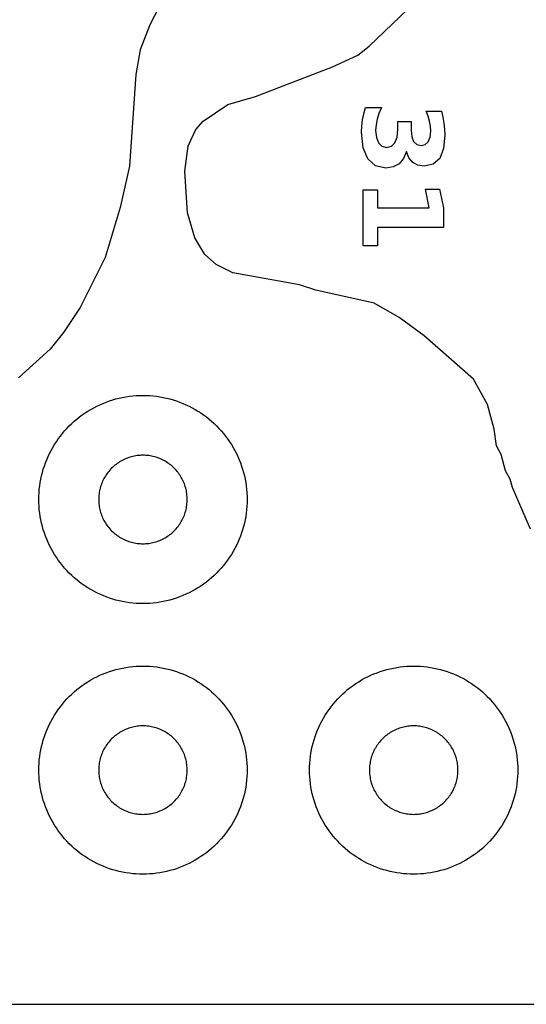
# Model space of a CAD drawing. Header units: millimetres. Extents: x 0 to 2500, y 0 to 1250.
# Tile 59 of 140: x 795 to 843, y 0 to 95. Entities that reach past the tile are written whole.
import ezdxf

# ---------------------------------------------------------------- set-up
doc = ezdxf.new("R2010")
doc.units = ezdxf.units.MM
for name, color, linetype in [('CUT', 1, 'Continuous'), ('MARK', 3, 'Continuous'), ('SHEET_BORDER_NOCUT', 8, 'Continuous')]:
    doc.layers.add(name, color=color, linetype=linetype)

msp = doc.modelspace()

# ---------------------------------------------------------------- linework, layer by layer
at = {"layer": 'CUT'}
for points in [[(843.727, 45.644), (841.986, 49.644), (841.783, 50.459), (841.313, 51.244), (840.896, 52.822), (840.44, 53.644), (840.237, 55.267), (839.577, 57.641), (838.244, 60.056), (833.516, 64.218), (831.116, 65.977), (828.701, 67.356), (823.117, 68.613), (821.539, 69.115), (815.117, 70.284), (813.517, 71.068), (812.434, 72.037), (811.48, 73.644), (810.782, 76.053), (810.512, 80.043), (810.855, 82.443), (811.113, 83.027), (811.584, 84.043), (812.28, 84.848), (814.637, 86.439), (817.3, 87.234), (824.706, 90.08), (827.147, 91.188), (828.225, 92.054), (834.928, 98.482)], [(808.399, 96.541), (807.167, 94.105), (806.227, 91.699), (805.824, 89.34), (805.221, 80.54), (804.323, 76.541), (802.859, 71.741), (800.465, 66.941), (798.864, 64.553), (797.58, 62.948), (794.542, 60.19)]]:
    msp.add_lwpolyline(points, dxfattribs=at)
for points in [[(816.495, 48.173), (816.479, 47.846), (816.452, 47.52), (816.415, 47.195), (816.367, 46.871), (816.308, 46.549), (816.239, 46.23), (816.16, 45.912), (816.07, 45.597), (815.97, 45.286), (815.859, 44.978), (815.739, 44.674), (815.609, 44.373), (815.469, 44.077), (815.32, 43.786), (815.161, 43.5), (814.992, 43.22), (814.815, 42.945), (814.629, 42.676), (814.434, 42.413), (814.23, 42.156), (814.019, 41.907), (813.799, 41.664), (813.571, 41.429), (813.336, 41.202), (813.094, 40.982), (812.844, 40.77), (812.588, 40.567), (812.325, 40.372), (812.056, 40.186), (811.781, 40.008), (811.5, 39.84), (811.214, 39.681), (810.923, 39.532), (810.627, 39.392), (810.327, 39.262), (810.023, 39.141), (809.715, 39.031), (809.403, 38.931), (809.089, 38.841), (808.771, 38.762), (808.451, 38.692), (808.129, 38.634), (807.806, 38.586), (807.481, 38.548), (807.154, 38.522), (806.828, 38.506), (806.5, 38.5), (806.173, 38.506), (805.846, 38.522), (805.52, 38.548), (805.195, 38.586), (804.871, 38.634), (804.549, 38.692), (804.23, 38.762), (803.912, 38.841), (803.597, 38.931), (803.286, 39.031), (802.978, 39.141), (802.674, 39.262), (802.373, 39.392), (802.077, 39.532), (801.786, 39.681), (801.5, 39.84), (801.22, 40.008), (800.945, 40.186), (800.676, 40.372), (800.413, 40.567), (800.156, 40.77), (799.907, 40.982), (799.664, 41.202), (799.429, 41.429), (799.202, 41.664), (798.982, 41.907), (798.77, 42.156), (798.567, 42.413), (798.372, 42.676), (798.186, 42.945), (798.008, 43.22), (797.84, 43.5), (797.681, 43.786), (797.532, 44.077), (797.392, 44.373), (797.262, 44.674), (797.141, 44.978), (797.031, 45.286), (796.931, 45.597), (796.841, 45.912), (796.762, 46.23), (796.692, 46.549), (796.634, 46.871), (796.586, 47.195), (796.548, 47.52), (796.522, 47.846), (796.506, 48.173), (796.5, 48.5), (796.506, 48.828), (796.522, 49.154), (796.548, 49.481), (796.586, 49.806), (796.634, 50.129), (796.692, 50.451), (796.762, 50.771), (796.841, 51.089), (796.931, 51.403), (797.031, 51.715), (797.141, 52.023), (797.262, 52.327), (797.392, 52.627), (797.532, 52.923), (797.681, 53.214), (797.84, 53.5), (798.008, 53.781), (798.186, 54.056), (798.372, 54.325), (798.567, 54.588), (798.77, 54.844), (798.982, 55.094), (799.202, 55.336), (799.429, 55.571), (799.664, 55.799), (799.907, 56.019), (800.156, 56.23), (800.413, 56.434), (800.676, 56.629), (800.945, 56.815), (801.22, 56.992), (801.5, 57.161), (801.786, 57.32), (802.077, 57.469), (802.373, 57.609), (802.674, 57.739), (802.978, 57.859), (803.286, 57.97), (803.597, 58.07), (803.912, 58.16), (804.23, 58.239), (804.549, 58.308), (804.871, 58.367), (805.195, 58.415), (805.52, 58.452), (805.846, 58.479), (806.173, 58.495), (806.5, 58.5), (806.828, 58.495), (807.154, 58.479), (807.481, 58.452), (807.806, 58.415), (808.129, 58.367), (808.451, 58.308), (808.771, 58.239), (809.089, 58.16), (809.403, 58.07), (809.715, 57.97), (810.023, 57.859), (810.327, 57.739), (810.627, 57.609), (810.923, 57.469), (811.214, 57.32), (811.5, 57.161), (811.781, 56.992), (812.056, 56.815), (812.325, 56.629), (812.588, 56.434), (812.844, 56.23), (813.094, 56.019), (813.336, 55.799), (813.571, 55.571), (813.799, 55.336), (814.019, 55.094), (814.23, 54.844), (814.434, 54.588), (814.629, 54.325), (814.815, 54.056), (814.992, 53.781), (815.161, 53.5), (815.32, 53.214), (815.469, 52.923), (815.609, 52.627), (815.739, 52.327), (815.859, 52.023), (815.97, 51.715), (816.07, 51.403), (816.16, 51.089), (816.239, 50.771), (816.308, 50.451), (816.367, 50.129), (816.415, 49.806), (816.452, 49.481), (816.479, 49.154), (816.495, 48.828), (816.5, 48.5)], [(810.748, 48.639), (810.741, 48.778), (810.73, 48.917), (810.714, 49.055), (810.694, 49.193), (810.669, 49.329), (810.639, 49.465), (810.606, 49.6), (810.567, 49.734), (810.525, 49.866), (810.478, 49.997), (810.427, 50.127), (810.372, 50.254), (810.312, 50.38), (810.249, 50.504), (810.181, 50.625), (810.109, 50.745), (810.034, 50.862), (809.955, 50.976), (809.872, 51.088), (809.786, 51.197), (809.696, 51.303), (809.602, 51.406), (809.506, 51.506), (809.406, 51.602), (809.303, 51.696), (809.197, 51.786), (809.088, 51.872), (808.976, 51.955), (808.862, 52.034), (808.745, 52.109), (808.625, 52.181), (808.504, 52.249), (808.38, 52.312), (808.254, 52.372), (808.127, 52.427), (807.997, 52.478), (807.866, 52.525), (807.734, 52.567), (807.6, 52.606), (807.465, 52.639), (807.329, 52.669), (807.193, 52.694), (807.055, 52.714), (806.917, 52.73), (806.778, 52.741), (806.639, 52.748), (806.5, 52.75), (806.361, 52.748), (806.222, 52.741), (806.084, 52.73), (805.946, 52.714), (805.808, 52.694), (805.671, 52.669), (805.535, 52.639), (805.4, 52.606), (805.267, 52.567), (805.134, 52.525), (805.003, 52.478), (804.874, 52.427), (804.746, 52.372), (804.621, 52.312), (804.497, 52.249), (804.375, 52.181), (804.256, 52.109), (804.139, 52.034), (804.025, 51.955), (803.913, 51.872), (803.804, 51.786), (803.698, 51.696), (803.595, 51.602), (803.495, 51.506), (803.398, 51.406), (803.305, 51.303), (803.215, 51.197), (803.129, 51.088), (803.046, 50.976), (802.967, 50.862), (802.891, 50.745), (802.82, 50.625), (802.752, 50.504), (802.689, 50.38), (802.629, 50.254), (802.574, 50.127), (802.523, 49.997), (802.476, 49.866), (802.433, 49.734), (802.395, 49.6), (802.361, 49.465), (802.332, 49.329), (802.307, 49.193), (802.287, 49.055), (802.271, 48.917), (802.259, 48.778), (802.253, 48.639), (802.25, 48.5), (802.253, 48.361), (802.259, 48.222), (802.271, 48.084), (802.287, 47.946), (802.307, 47.808), (802.332, 47.671), (802.361, 47.535), (802.395, 47.4), (802.433, 47.267), (802.476, 47.134), (802.523, 47.003), (802.574, 46.874), (802.629, 46.746), (802.689, 46.621), (802.752, 46.497), (802.82, 46.375), (802.891, 46.256), (802.967, 46.139), (803.046, 46.025), (803.129, 45.913), (803.215, 45.804), (803.305, 45.698), (803.398, 45.595), (803.495, 45.495), (803.595, 45.398), (803.698, 45.305), (803.804, 45.215), (803.913, 45.129), (804.025, 45.046), (804.139, 44.967), (804.256, 44.891), (804.375, 44.82), (804.497, 44.752), (804.621, 44.689), (804.746, 44.629), (804.874, 44.574), (805.003, 44.523), (805.134, 44.476), (805.267, 44.433), (805.4, 44.395), (805.535, 44.361), (805.671, 44.332), (805.808, 44.307), (805.946, 44.287), (806.084, 44.271), (806.222, 44.259), (806.361, 44.253), (806.5, 44.25), (806.639, 44.253), (806.778, 44.259), (806.917, 44.271), (807.055, 44.287), (807.193, 44.307), (807.329, 44.332), (807.465, 44.361), (807.6, 44.395), (807.734, 44.433), (807.866, 44.476), (807.997, 44.523), (808.127, 44.574), (808.254, 44.629), (808.38, 44.689), (808.504, 44.752), (808.625, 44.82), (808.745, 44.891), (808.862, 44.967), (808.976, 45.046), (809.088, 45.129), (809.197, 45.215), (809.303, 45.305), (809.406, 45.398), (809.506, 45.495), (809.602, 45.595), (809.696, 45.698), (809.786, 45.804), (809.872, 45.913), (809.955, 46.025), (810.034, 46.139), (810.109, 46.256), (810.181, 46.375), (810.249, 46.497), (810.312, 46.621), (810.372, 46.746), (810.427, 46.874), (810.478, 47.003), (810.525, 47.134), (810.567, 47.267), (810.606, 47.4), (810.639, 47.535), (810.669, 47.671), (810.694, 47.808), (810.714, 47.946), (810.73, 48.084), (810.741, 48.222), (810.748, 48.361), (810.75, 48.5)], [(816.495, 22.173), (816.479, 21.846), (816.452, 21.52), (816.415, 21.195), (816.367, 20.871), (816.308, 20.549), (816.239, 20.23), (816.16, 19.912), (816.07, 19.597), (815.97, 19.286), (815.859, 18.978), (815.739, 18.674), (815.609, 18.373), (815.469, 18.077), (815.32, 17.786), (815.161, 17.5), (814.992, 17.22), (814.815, 16.945), (814.629, 16.676), (814.434, 16.413), (814.23, 16.156), (814.019, 15.907), (813.799, 15.664), (813.571, 15.429), (813.336, 15.202), (813.094, 14.982), (812.844, 14.77), (812.588, 14.567), (812.325, 14.372), (812.056, 14.186), (811.781, 14.008), (811.5, 13.84), (811.214, 13.681), (810.923, 13.532), (810.627, 13.392), (810.327, 13.262), (810.023, 13.141), (809.715, 13.031), (809.403, 12.931), (809.089, 12.841), (808.771, 12.762), (808.451, 12.692), (808.129, 12.634), (807.806, 12.586), (807.481, 12.548), (807.154, 12.522), (806.828, 12.506), (806.5, 12.5), (806.173, 12.506), (805.846, 12.522), (805.52, 12.548), (805.195, 12.586), (804.871, 12.634), (804.549, 12.692), (804.23, 12.762), (803.912, 12.841), (803.597, 12.931), (803.286, 13.031), (802.978, 13.141), (802.674, 13.262), (802.373, 13.392), (802.077, 13.532), (801.786, 13.681), (801.5, 13.84), (801.22, 14.008), (800.945, 14.186), (800.676, 14.372), (800.413, 14.567), (800.156, 14.77), (799.907, 14.982), (799.664, 15.202), (799.429, 15.429), (799.202, 15.664), (798.982, 15.907), (798.77, 16.156), (798.567, 16.413), (798.372, 16.676), (798.186, 16.945), (798.008, 17.22), (797.84, 17.5), (797.681, 17.786), (797.532, 18.077), (797.392, 18.373), (797.262, 18.674), (797.141, 18.978), (797.031, 19.286), (796.931, 19.597), (796.841, 19.912), (796.762, 20.23), (796.692, 20.549), (796.634, 20.871), (796.586, 21.195), (796.548, 21.52), (796.522, 21.846), (796.506, 22.173), (796.5, 22.5), (796.506, 22.828), (796.522, 23.154), (796.548, 23.481), (796.586, 23.806), (796.634, 24.129), (796.692, 24.451), (796.762, 24.771), (796.841, 25.089), (796.931, 25.403), (797.031, 25.715), (797.141, 26.023), (797.262, 26.327), (797.392, 26.627), (797.532, 26.923), (797.681, 27.214), (797.84, 27.5), (798.008, 27.781), (798.186, 28.056), (798.372, 28.325), (798.567, 28.588), (798.77, 28.844), (798.982, 29.094), (799.202, 29.336), (799.429, 29.571), (799.664, 29.799), (799.907, 30.019), (800.156, 30.23), (800.413, 30.434), (800.676, 30.629), (800.945, 30.815), (801.22, 30.992), (801.5, 31.161), (801.786, 31.32), (802.077, 31.469), (802.373, 31.609), (802.674, 31.739), (802.978, 31.859), (803.286, 31.97), (803.597, 32.07), (803.912, 32.16), (804.23, 32.239), (804.549, 32.308), (804.871, 32.367), (805.195, 32.415), (805.52, 32.452), (805.846, 32.479), (806.173, 32.495), (806.5, 32.5), (806.828, 32.495), (807.154, 32.479), (807.481, 32.452), (807.806, 32.415), (808.129, 32.367), (808.451, 32.308), (808.771, 32.239), (809.089, 32.16), (809.403, 32.07), (809.715, 31.97), (810.023, 31.859), (810.327, 31.739), (810.627, 31.609), (810.923, 31.469), (811.214, 31.32), (811.5, 31.161), (811.781, 30.992), (812.056, 30.815), (812.325, 30.629), (812.588, 30.434), (812.844, 30.23), (813.094, 30.019), (813.336, 29.799), (813.571, 29.571), (813.799, 29.336), (814.019, 29.094), (814.23, 28.844), (814.434, 28.588), (814.629, 28.325), (814.815, 28.056), (814.992, 27.781), (815.161, 27.5), (815.32, 27.214), (815.469, 26.923), (815.609, 26.627), (815.739, 26.327), (815.859, 26.023), (815.97, 25.715), (816.07, 25.403), (816.16, 25.089), (816.239, 24.771), (816.308, 24.451), (816.367, 24.129), (816.415, 23.806), (816.452, 23.481), (816.479, 23.154), (816.495, 22.828), (816.5, 22.5)], [(842.495, 22.173), (842.479, 21.846), (842.452, 21.52), (842.415, 21.195), (842.367, 20.871), (842.308, 20.549), (842.239, 20.23), (842.16, 19.912), (842.07, 19.597), (841.97, 19.286), (841.859, 18.978), (841.739, 18.674), (841.609, 18.373), (841.469, 18.077), (841.32, 17.786), (841.161, 17.5), (840.992, 17.22), (840.815, 16.945), (840.629, 16.676), (840.434, 16.413), (840.23, 16.156), (840.019, 15.907), (839.799, 15.664), (839.571, 15.429), (839.336, 15.202), (839.094, 14.982), (838.844, 14.77), (838.588, 14.567), (838.325, 14.372), (838.056, 14.186), (837.781, 14.008), (837.5, 13.84), (837.214, 13.681), (836.923, 13.532), (836.627, 13.392), (836.327, 13.262), (836.023, 13.141), (835.715, 13.031), (835.403, 12.931), (835.089, 12.841), (834.771, 12.762), (834.451, 12.692), (834.129, 12.634), (833.806, 12.586), (833.481, 12.548), (833.154, 12.522), (832.828, 12.506), (832.5, 12.5), (832.173, 12.506), (831.846, 12.522), (831.52, 12.548), (831.195, 12.586), (830.871, 12.634), (830.549, 12.692), (830.23, 12.762), (829.912, 12.841), (829.597, 12.931), (829.286, 13.031), (828.978, 13.141), (828.674, 13.262), (828.373, 13.392), (828.077, 13.532), (827.786, 13.681), (827.5, 13.84), (827.22, 14.008), (826.945, 14.186), (826.676, 14.372), (826.413, 14.567), (826.156, 14.77), (825.907, 14.982), (825.664, 15.202), (825.429, 15.429), (825.202, 15.664), (824.982, 15.907), (824.77, 16.156), (824.567, 16.413), (824.372, 16.676), (824.186, 16.945), (824.008, 17.22), (823.84, 17.5), (823.681, 17.786), (823.532, 18.077), (823.392, 18.373), (823.262, 18.674), (823.141, 18.978), (823.031, 19.286), (822.931, 19.597), (822.841, 19.912), (822.762, 20.23), (822.692, 20.549), (822.634, 20.871), (822.586, 21.195), (822.548, 21.52), (822.522, 21.846), (822.506, 22.173), (822.5, 22.5), (822.506, 22.828), (822.522, 23.154), (822.548, 23.481), (822.586, 23.806), (822.634, 24.129), (822.692, 24.451), (822.762, 24.771), (822.841, 25.089), (822.931, 25.403), (823.031, 25.715), (823.141, 26.023), (823.262, 26.327), (823.392, 26.627), (823.532, 26.923), (823.681, 27.214), (823.84, 27.5), (824.008, 27.781), (824.186, 28.056), (824.372, 28.325), (824.567, 28.588), (824.77, 28.844), (824.982, 29.094), (825.202, 29.336), (825.429, 29.571), (825.664, 29.799), (825.907, 30.019), (826.156, 30.23), (826.413, 30.434), (826.676, 30.629), (826.945, 30.815), (827.22, 30.992), (827.5, 31.161), (827.786, 31.32), (828.077, 31.469), (828.373, 31.609), (828.674, 31.739), (828.978, 31.859), (829.286, 31.97), (829.597, 32.07), (829.912, 32.16), (830.23, 32.239), (830.549, 32.308), (830.871, 32.367), (831.195, 32.415), (831.52, 32.452), (831.846, 32.479), (832.173, 32.495), (832.5, 32.5), (832.828, 32.495), (833.154, 32.479), (833.481, 32.452), (833.806, 32.415), (834.129, 32.367), (834.451, 32.308), (834.771, 32.239), (835.089, 32.16), (835.403, 32.07), (835.715, 31.97), (836.023, 31.859), (836.327, 31.739), (836.627, 31.609), (836.923, 31.469), (837.214, 31.32), (837.5, 31.161), (837.781, 30.992), (838.056, 30.815), (838.325, 30.629), (838.588, 30.434), (838.844, 30.23), (839.094, 30.019), (839.336, 29.799), (839.571, 29.571), (839.799, 29.336), (840.019, 29.094), (840.23, 28.844), (840.434, 28.588), (840.629, 28.325), (840.815, 28.056), (840.992, 27.781), (841.161, 27.5), (841.32, 27.214), (841.469, 26.923), (841.609, 26.627), (841.739, 26.327), (841.859, 26.023), (841.97, 25.715), (842.07, 25.403), (842.16, 25.089), (842.239, 24.771), (842.308, 24.451), (842.367, 24.129), (842.415, 23.806), (842.452, 23.481), (842.479, 23.154), (842.495, 22.828), (842.5, 22.5)], [(810.748, 22.639), (810.741, 22.778), (810.73, 22.917), (810.714, 23.055), (810.694, 23.193), (810.669, 23.329), (810.639, 23.465), (810.606, 23.6), (810.567, 23.734), (810.525, 23.866), (810.478, 23.997), (810.427, 24.127), (810.372, 24.254), (810.312, 24.38), (810.249, 24.504), (810.181, 24.625), (810.109, 24.745), (810.034, 24.862), (809.955, 24.976), (809.872, 25.088), (809.786, 25.197), (809.696, 25.303), (809.602, 25.406), (809.506, 25.506), (809.406, 25.602), (809.303, 25.696), (809.197, 25.786), (809.088, 25.872), (808.976, 25.955), (808.862, 26.034), (808.745, 26.109), (808.625, 26.181), (808.504, 26.249), (808.38, 26.312), (808.254, 26.372), (808.127, 26.427), (807.997, 26.478), (807.866, 26.525), (807.734, 26.567), (807.6, 26.606), (807.465, 26.639), (807.329, 26.669), (807.193, 26.694), (807.055, 26.714), (806.917, 26.73), (806.778, 26.741), (806.639, 26.748), (806.5, 26.75), (806.361, 26.748), (806.222, 26.741), (806.084, 26.73), (805.946, 26.714), (805.808, 26.694), (805.671, 26.669), (805.535, 26.639), (805.4, 26.606), (805.267, 26.567), (805.134, 26.525), (805.003, 26.478), (804.874, 26.427), (804.746, 26.372), (804.621, 26.312), (804.497, 26.249), (804.375, 26.181), (804.256, 26.109), (804.139, 26.034), (804.025, 25.955), (803.913, 25.872), (803.804, 25.786), (803.698, 25.696), (803.595, 25.602), (803.495, 25.506), (803.398, 25.406), (803.305, 25.303), (803.215, 25.197), (803.129, 25.088), (803.046, 24.976), (802.967, 24.862), (802.891, 24.745), (802.82, 24.625), (802.752, 24.504), (802.689, 24.38), (802.629, 24.254), (802.574, 24.127), (802.523, 23.997), (802.476, 23.866), (802.433, 23.734), (802.395, 23.6), (802.361, 23.465), (802.332, 23.329), (802.307, 23.193), (802.287, 23.055), (802.271, 22.917), (802.259, 22.778), (802.253, 22.639), (802.25, 22.5), (802.253, 22.361), (802.259, 22.222), (802.271, 22.084), (802.287, 21.946), (802.307, 21.808), (802.332, 21.671), (802.361, 21.535), (802.395, 21.4), (802.433, 21.267), (802.476, 21.134), (802.523, 21.003), (802.574, 20.874), (802.629, 20.746), (802.689, 20.621), (802.752, 20.497), (802.82, 20.375), (802.891, 20.256), (802.967, 20.139), (803.046, 20.025), (803.129, 19.913), (803.215, 19.804), (803.305, 19.698), (803.398, 19.595), (803.495, 19.495), (803.595, 19.398), (803.698, 19.305), (803.804, 19.215), (803.913, 19.129), (804.025, 19.046), (804.139, 18.967), (804.256, 18.891), (804.375, 18.82), (804.497, 18.752), (804.621, 18.689), (804.746, 18.629), (804.874, 18.574), (805.003, 18.523), (805.134, 18.476), (805.267, 18.433), (805.4, 18.395), (805.535, 18.361), (805.671, 18.332), (805.808, 18.307), (805.946, 18.287), (806.084, 18.271), (806.222, 18.259), (806.361, 18.253), (806.5, 18.25), (806.639, 18.253), (806.778, 18.259), (806.917, 18.271), (807.055, 18.287), (807.193, 18.307), (807.329, 18.332), (807.465, 18.361), (807.6, 18.395), (807.734, 18.433), (807.866, 18.476), (807.997, 18.523), (808.127, 18.574), (808.254, 18.629), (808.38, 18.689), (808.504, 18.752), (808.625, 18.82), (808.745, 18.891), (808.862, 18.967), (808.976, 19.046), (809.088, 19.129), (809.197, 19.215), (809.303, 19.305), (809.406, 19.398), (809.506, 19.495), (809.602, 19.595), (809.696, 19.698), (809.786, 19.804), (809.872, 19.913), (809.955, 20.025), (810.034, 20.139), (810.109, 20.256), (810.181, 20.375), (810.249, 20.497), (810.312, 20.621), (810.372, 20.746), (810.427, 20.874), (810.478, 21.003), (810.525, 21.134), (810.567, 21.267), (810.606, 21.4), (810.639, 21.535), (810.669, 21.671), (810.694, 21.808), (810.714, 21.946), (810.73, 22.084), (810.741, 22.222), (810.748, 22.361), (810.75, 22.5)], [(836.748, 22.639), (836.741, 22.778), (836.73, 22.917), (836.714, 23.055), (836.694, 23.193), (836.669, 23.329), (836.639, 23.465), (836.606, 23.6), (836.567, 23.734), (836.525, 23.866), (836.478, 23.997), (836.427, 24.127), (836.372, 24.254), (836.312, 24.38), (836.249, 24.504), (836.181, 24.625), (836.109, 24.745), (836.034, 24.862), (835.955, 24.976), (835.872, 25.088), (835.786, 25.197), (835.696, 25.303), (835.602, 25.406), (835.506, 25.506), (835.406, 25.602), (835.303, 25.696), (835.197, 25.786), (835.088, 25.872), (834.976, 25.955), (834.862, 26.034), (834.745, 26.109), (834.625, 26.181), (834.504, 26.249), (834.38, 26.312), (834.254, 26.372), (834.127, 26.427), (833.997, 26.478), (833.866, 26.525), (833.734, 26.567), (833.6, 26.606), (833.465, 26.639), (833.329, 26.669), (833.193, 26.694), (833.055, 26.714), (832.917, 26.73), (832.778, 26.741), (832.639, 26.748), (832.5, 26.75), (832.361, 26.748), (832.222, 26.741), (832.084, 26.73), (831.946, 26.714), (831.808, 26.694), (831.671, 26.669), (831.535, 26.639), (831.4, 26.606), (831.267, 26.567), (831.134, 26.525), (831.003, 26.478), (830.874, 26.427), (830.746, 26.372), (830.621, 26.312), (830.497, 26.249), (830.375, 26.181), (830.256, 26.109), (830.139, 26.034), (830.025, 25.955), (829.913, 25.872), (829.804, 25.786), (829.698, 25.696), (829.595, 25.602), (829.495, 25.506), (829.398, 25.406), (829.305, 25.303), (829.215, 25.197), (829.129, 25.088), (829.046, 24.976), (828.967, 24.862), (828.891, 24.745), (828.82, 24.625), (828.752, 24.504), (828.689, 24.38), (828.629, 24.254), (828.574, 24.127), (828.523, 23.997), (828.476, 23.866), (828.433, 23.734), (828.395, 23.6), (828.361, 23.465), (828.332, 23.329), (828.307, 23.193), (828.287, 23.055), (828.271, 22.917), (828.259, 22.778), (828.253, 22.639), (828.25, 22.5), (828.253, 22.361), (828.259, 22.222), (828.271, 22.084), (828.287, 21.946), (828.307, 21.808), (828.332, 21.671), (828.361, 21.535), (828.395, 21.4), (828.433, 21.267), (828.476, 21.134), (828.523, 21.003), (828.574, 20.874), (828.629, 20.746), (828.689, 20.621), (828.752, 20.497), (828.82, 20.375), (828.891, 20.256), (828.967, 20.139), (829.046, 20.025), (829.129, 19.913), (829.215, 19.804), (829.305, 19.698), (829.398, 19.595), (829.495, 19.495), (829.595, 19.398), (829.698, 19.305), (829.804, 19.215), (829.913, 19.129), (830.025, 19.046), (830.139, 18.967), (830.256, 18.891), (830.375, 18.82), (830.497, 18.752), (830.621, 18.689), (830.746, 18.629), (830.874, 18.574), (831.003, 18.523), (831.134, 18.476), (831.267, 18.433), (831.4, 18.395), (831.535, 18.361), (831.671, 18.332), (831.808, 18.307), (831.946, 18.287), (832.084, 18.271), (832.222, 18.259), (832.361, 18.253), (832.5, 18.25), (832.639, 18.253), (832.778, 18.259), (832.917, 18.271), (833.055, 18.287), (833.193, 18.307), (833.329, 18.332), (833.465, 18.361), (833.6, 18.395), (833.734, 18.433), (833.866, 18.476), (833.997, 18.523), (834.127, 18.574), (834.254, 18.629), (834.38, 18.689), (834.504, 18.752), (834.625, 18.82), (834.745, 18.891), (834.862, 18.967), (834.976, 19.046), (835.088, 19.129), (835.197, 19.215), (835.303, 19.305), (835.406, 19.398), (835.506, 19.495), (835.602, 19.595), (835.696, 19.698), (835.786, 19.804), (835.872, 19.913), (835.955, 20.025), (836.034, 20.139), (836.109, 20.256), (836.181, 20.375), (836.249, 20.497), (836.312, 20.621), (836.372, 20.746), (836.427, 20.874), (836.478, 21.003), (836.525, 21.134), (836.567, 21.267), (836.606, 21.4), (836.639, 21.535), (836.669, 21.671), (836.694, 21.808), (836.714, 21.946), (836.73, 22.084), (836.741, 22.222), (836.748, 22.361), (836.75, 22.5)]]:
    msp.add_lwpolyline(points, close=True, dxfattribs=at)
at = {"layer": 'MARK'}
for points in [[(831.803, 81.936), (831.527, 81.25), (831.102, 80.751), (830.536, 80.446), (829.834, 80.345), (828.825, 80.565), (828.091, 81.224), (827.644, 82.303), (827.494, 83.784), (827.518, 84.379), (827.59, 84.975), (827.71, 85.568), (827.878, 86.155), (829.411, 86.155), (829.166, 85.599), (828.99, 85.048), (828.883, 84.502), (828.848, 83.966), (828.916, 83.268), (829.121, 82.754), (829.454, 82.438), (829.907, 82.333), (830.37, 82.441), (830.705, 82.764), (830.909, 83.298), (830.976, 84.038), (830.976, 84.833), (832.257, 84.833), (832.257, 83.997), (832.316, 83.343), (832.492, 82.881), (832.788, 82.606), (833.207, 82.515), (833.6, 82.604), (833.893, 82.872), (834.075, 83.301), (834.136, 83.878), (834.109, 84.36), (834.027, 84.848), (833.893, 85.338), (833.708, 85.825), (835.164, 85.825), (835.308, 85.239), (835.412, 84.658), (835.474, 84.084), (835.494, 83.521), (835.371, 82.208), (835, 81.274), (834.383, 80.713), (833.516, 80.527), (832.902, 80.616), (832.409, 80.884), (832.042, 81.324), (831.803, 81.936)], [(829.018, 78.264), (829.018, 76.508), (834.002, 76.508), (833.63, 78.31), (834.984, 78.31), (835.356, 76.519), (835.356, 74.629), (829.018, 74.629), (829.018, 72.872), (827.645, 72.872), (827.645, 78.264), (829.018, 78.264)]]:
    msp.add_lwpolyline(points, close=True, dxfattribs=at)
at = {"layer": 'SHEET_BORDER_NOCUT'}
msp.add_lwpolyline([(0, 0), (2500, 0), (2500, 1250), (0, 1250)], close=True, dxfattribs=at)

doc.saveas('drawing.dxf')
